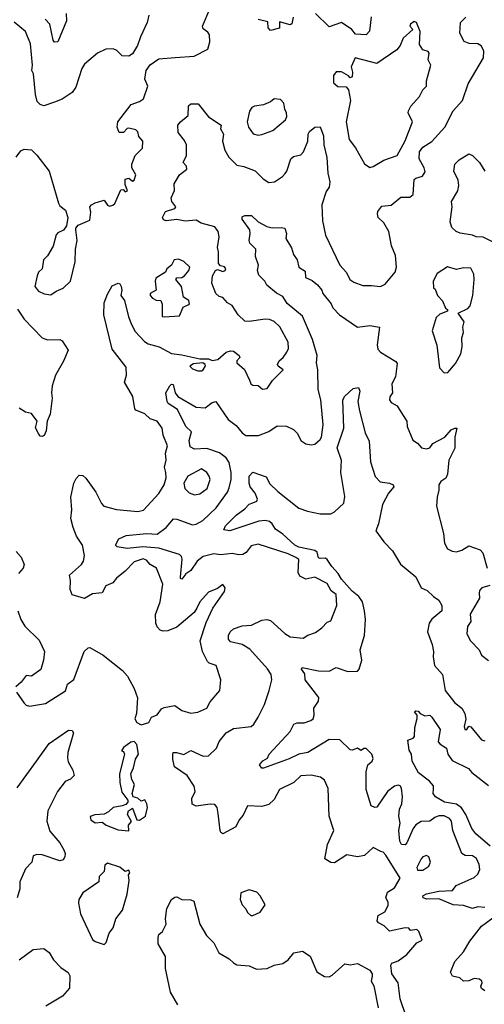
# Model space of a CAD drawing. Extents: x 1995161 to 2088924, y 769148 to 906007.
# Tile 29 of 256: x 2012189 to 2014812, y 794624 to 800181. Entities that reach past the tile are written whole.
import ezdxf

# ---------------------------------------------------------------- set-up
doc = ezdxf.new("R2010")
doc.units = 0

msp = doc.modelspace()

# ---------------------------------------------------------------- linework, layer by layer
at = {"layer": '0CON20XD'}
for points in [[(2012917.1, 800207.1), (2012907.9, 800165), (2012870, 800085), (2012854.7, 800035.3), (2012825, 799988), (2012805, 799974.2), (2012767.3, 799977.3), (2012737.9, 800007.9), (2012716.8, 800016.8), (2012675, 800015.4), (2012627.5, 799992.5), (2012555, 799930), (2012540, 799905), (2012505, 799800), (2012485, 799770), (2012427.9, 799732.1), (2012385, 799714.6), (2012325, 799695.6), (2012305, 799702.9), (2012288.4, 799718.4), (2012277.8, 799757.8), (2012267.1, 799875), (2012258.2, 799895), (2012261.8, 799925), (2012250, 800045), (2012221.9, 800115), (2012157.2, 800167.2)], [(2012168.8, 799405), (2012195, 799440), (2012215, 799450.8), (2012255, 799446), (2012286.2, 799416.2), (2012355.4, 799325), (2012407.1, 799145), (2012415, 799130), (2012448.1, 799105), (2012460, 799065), (2012452.8, 799017.2), (2012436.6, 798993.4), (2012405, 798978.6), (2012395, 798966), (2012378.1, 798901.9), (2012345, 798848), (2012323.6, 798825), (2012315.7, 798775), (2012295.5, 798755), (2012287.7, 798735), (2012275.3, 798675), (2012295, 798648.2), (2012326.8, 798633.2), (2012365, 798628.2), (2012395, 798649.1), (2012434, 798665), (2012475.7, 798705), (2012502.2, 798815), (2012503.3, 798885), (2012512.5, 798935), (2012506, 798994), (2012505.7, 799005), (2012518.3, 799021.7), (2012585, 799050), (2012590, 799095), (2012584.2, 799125), (2012594, 799135), (2012615, 799148), (2012665, 799162.5), (2012685, 799134), (2012695, 799128.8), (2012715, 799133.8), (2012726.3, 799143.7), (2012760, 799220), (2012772.5, 799222.5), (2012785, 799210), (2012797.7, 799215), (2012785, 799250), (2012785, 799280), (2012805, 799286.2), (2012825, 799270), (2012835.8, 799275), (2012844, 799305), (2012821.4, 799345), (2012821.9, 799365), (2012840, 799415), (2012882, 799455), (2012884.5, 799495), (2012862.1, 799522.1), (2012855, 799547.1), (2012845, 799558.4), (2012805, 799568.2), (2012795, 799566.8), (2012774.2, 799545), (2012750.5, 799545), (2012739.1, 799575), (2012742.7, 799605), (2012818.5, 799701.5), (2012865, 799718.9), (2012887.1, 799735), (2012911.4, 799805), (2012895.7, 799845), (2012902.5, 799895), (2012925, 799926.2), (2012975, 799960.8), (2013066.7, 799966.7), (2013174.1, 799975.9), (2013250.6, 800015), (2013261.5, 800055), (2013259.6, 800095), (2013251.1, 800111.1), (2013225, 800129.2), (2013221.4, 800145), (2013264.4, 800245)], [(2012451.9, 800215), (2012452.9, 800175), (2012405, 800056.2), (2012385, 800054.3), (2012377.5, 800065), (2012358.1, 800155), (2012333.4, 800183.4)], [(2014172.1, 800197.9), (2014163.4, 800116.6), (2014143.9, 800096.1), (2014085, 800100), (2014064.7, 800124.7), (2014005, 800165.8), (2013935, 800140), (2013859.2, 800215)], [(2012491.1, 797315), (2012477.5, 797365), (2012482.7, 797415), (2012478.5, 797485), (2012494.7, 797565.3), (2012507.9, 797592.1), (2012525, 797609.4), (2012545, 797608.9), (2012562.6, 797592.6), (2012619.4, 797515), (2012650.4, 797450.4), (2012664.4, 797435), (2012735.5, 797415.5), (2012855, 797405.9), (2012887.5, 797412.5), (2012975, 797507.1), (2013003.6, 797556.4), (2013015.4, 797595), (2013014.5, 797625), (2013005.6, 797655), (2013016.2, 797695), (2013011.8, 797735), (2013023.8, 797775), (2012998.2, 797835), (2012993.8, 797875), (2012964, 797914), (2012925, 797927.7), (2012895, 797955.6), (2012845, 797976.7), (2012838.8, 797985), (2012826.7, 798055), (2012780, 798135), (2012791.2, 798175), (2012789.2, 798219.2), (2012710.7, 798320.7), (2012664.1, 798515), (2012666.6, 798583.4), (2012685, 798632), (2012710.8, 798679.2), (2012745, 798692.9), (2012755, 798689.4), (2012762.2, 798675), (2012766.2, 798655), (2012759.5, 798625), (2012780, 798595), (2012803.4, 798503.4), (2012820.8, 798460.8), (2012841.5, 798421.5), (2012893.6, 798363.6), (2012915, 798351.7), (2012977.1, 798335), (2013045, 798296.9), (2013105, 798290), (2013205, 798267.1), (2013255, 798267.5), (2013275, 798257.5), (2013308, 798262), (2013355, 798304.3), (2013378.3, 798311.7), (2013395, 798310), (2013428, 798285), (2013432, 798275), (2013414, 798255), (2013414, 798245), (2013457.4, 798207.4), (2013486.2, 798146.2), (2013494, 798125), (2013505, 798117.5), (2013535, 798115.8), (2013560, 798095), (2013585, 798098.8), (2013616.7, 798145), (2013675.8, 798205), (2013647.5, 798225), (2013643.8, 798235), (2013654, 798255), (2013676.7, 798273.3), (2013697.5, 798305), (2013705.7, 798325), (2013705, 798360), (2013657.5, 798447.5), (2013625, 798476.8), (2013598.4, 798488.4), (2013575, 798490.7), (2013485, 798476.6), (2013459.9, 798479.9), (2013422.5, 798515), (2013388.1, 798568.1), (2013362.7, 798582.7), (2013335, 798612.9), (2013315, 798619.4), (2013295.4, 798635), (2013273.9, 798693.9), (2013277.8, 798735), (2013295, 798766), (2013305, 798770.8), (2013335, 798759.6), (2013347.9, 798765), (2013352.7, 798775), (2013345.6, 798785.6), (2013321.8, 798791.8), (2013310.6, 798805), (2013310.4, 798870.4), (2013304.7, 798895), (2013315.4, 798955), (2013310, 798985), (2013291.2, 799011.2), (2013212.6, 799032.6), (2013185, 799050), (2013123.8, 799043.8), (2013075, 799053.1), (2013015, 799045.4), (2013001.3, 799051.3), (2012994.6, 799065), (2013012.1, 799097.9), (2013064.2, 799115), (2013070.5, 799125), (2013048.6, 799155), (2013044.2, 799175), (2013063, 799217), (2013061.1, 799255), (2013090.5, 799305), (2013133, 799337), (2013130.5, 799355), (2013112.5, 799375), (2013131.4, 799415), (2013130, 799475), (2013119.1, 799499.1), (2013083.8, 799545), (2013081.2, 799585), (2013096.2, 799605), (2013140, 799640), (2013142.7, 799695), (2013154.6, 799705.4), (2013196, 799706), (2013255, 799632), (2013326, 799585), (2013321.5, 799565), (2013339.5, 799535), (2013333.2, 799495), (2013346.7, 799445), (2013368.6, 799405), (2013415, 799360), (2013455, 799352.5), (2013517.6, 799327.6), (2013563, 799283), (2013595, 799261.5), (2013628, 799265), (2013672.5, 799295), (2013687.8, 799312.2), (2013697.1, 799325), (2013719.4, 799395), (2013735, 799407.8), (2013775, 799418.8), (2013790.4, 799435), (2013814.7, 799495), (2013817.4, 799535), (2013825, 799550.4), (2013855, 799574.1), (2013885, 799575.6), (2013903.8, 799525), (2013905.3, 799475.3), (2013923.5, 799403.5), (2013929.2, 799315), (2013940, 799265), (2013936.4, 799235), (2013918.6, 799211.4), (2013894.5, 799135), (2013898.2, 799045), (2013914.4, 798965), (2013995.5, 798795), (2014033.6, 798753.6), (2014052.7, 798715), (2014075, 798698.9), (2014125, 798680.6), (2014175, 798681.4), (2014225, 798674.2), (2014251.7, 798688.3), (2014308.8, 798755), (2014315.8, 798785), (2014310.7, 798849.3), (2014287.8, 798905), (2014273.5, 798985), (2014245, 799033.5), (2014213.3, 799065), (2014207.8, 799085), (2014210.9, 799099.1), (2014232.5, 799127.5), (2014285, 799134.5), (2014341.2, 799178.8), (2014391.3, 799178.7), (2014410.8, 799195), (2014415, 799278), (2014425, 799287.3), (2014462.3, 799297.7), (2014478.6, 799321.4), (2014472.6, 799345), (2014443.7, 799395), (2014445, 799435.7), (2014465, 799461.8), (2014515.9, 799494.1), (2014588.7, 799575), (2014635, 799666), (2014688.9, 799725), (2014721.2, 799818.8), (2014807.9, 799965), (2014809.3, 800005), (2014793.8, 800033.8), (2014775, 800043.9), (2014726.8, 800046.7), (2014697.1, 800057.1), (2014673.4, 800105), (2014676.5, 800165), (2014706.6, 800195)], [(2013732, 800195), (2013725, 800157.5), (2013715, 800152.2), (2013655, 800168.8), (2013655, 800133.8), (2013605, 800120), (2013591.2, 800135), (2013589.7, 800169.7), (2013535, 800182.5)], [(2014165, 799347.1), (2014185, 799351.9), (2014245, 799387.5), (2014320, 799415), (2014365, 799497.8), (2014405.8, 799605), (2014381.4, 799655), (2014383.4, 799666.6), (2014397.6, 799692.4), (2014445, 799747.1), (2014464.7, 799785.3), (2014484.5, 799805.5), (2014486.2, 799835), (2014510, 799925), (2014494.2, 799955), (2014501.2, 799991.2), (2014495, 800001.2), (2014465, 800010), (2014445, 800040), (2014448.8, 800115), (2014429.2, 800165), (2014415, 800171.1), (2014394.6, 800155), (2014391.5, 800145), (2014407.5, 800125), (2014354, 800076), (2014336.8, 800035), (2014318.4, 800011.6), (2014205, 799934.1), (2014082.5, 799965), (2014060.6, 799915), (2014067.8, 799885), (2014065, 799857.5), (2014055, 799853.3), (2014044.3, 799864.3), (2014005, 799886.4), (2013975, 799886.2), (2013960, 799865), (2013961.2, 799825), (2013985, 799803.3), (2014032.7, 799802.7), (2014045.6, 799785.6), (2014055.5, 799725), (2014032.2, 799605), (2014049.5, 799505), (2014085, 799457.5), (2014135, 799367.5), (2014165, 799347.1)], [(2013535, 799530), (2013555, 799533.1), (2013618.1, 799555), (2013688.8, 799615), (2013696.2, 799635), (2013695.6, 799655), (2013685.7, 799675), (2013680.3, 799710.3), (2013661.3, 799731.3), (2013625.5, 799734.5), (2013605, 799718.1), (2013565, 799700.5), (2013515, 799693.1), (2013499.4, 799685), (2013486.7, 799665), (2013472.2, 799605), (2013480.5, 799575), (2013506, 799536), (2013535, 799530)], [(2014895, 798909.1), (2014805, 798953.9), (2014765, 798954.4), (2014745, 798965.5), (2014675, 798976), (2014652.5, 798985), (2014628.3, 799008.3), (2014619.6, 799039.6), (2014630.7, 799125), (2014625.6, 799155), (2014661.9, 799215), (2014668.5, 799245), (2014664.5, 799275), (2014638.9, 799325), (2014644.3, 799365), (2014670.3, 799389.7), (2014725, 799424.2), (2014745, 799414.2), (2014785, 799374.3), (2014813.8, 799325)], [(2013371.1, 797538.9), (2013382, 797585), (2013383.5, 797625), (2013371, 797681), (2013355, 797708), (2013316.1, 797736.1), (2013245, 797760), (2013175, 797757.3), (2013150.6, 797770.6), (2013145.5, 797805), (2013159.4, 797855), (2013126.4, 797885), (2013080, 797980), (2013026.9, 798015), (2013020.9, 798025), (2013014.6, 798075), (2013035.7, 798115), (2013045, 798124.3), (2013055, 798121.4), (2013066.2, 798075), (2013081.5, 798055), (2013185, 797994.7), (2013235, 797990.4), (2013275, 798020), (2013296.3, 798026.3), (2013366.4, 797925), (2013410.1, 797890.1), (2013445, 797848.5), (2013465, 797833.8), (2013536, 797834), (2013595, 797855.7), (2013642, 797888), (2013695, 797886.9), (2013735, 797868.6), (2013757.1, 797845), (2013776.2, 797805), (2013805, 797787.8), (2013835, 797782.1), (2013854.5, 797785.5), (2013885, 797810.8), (2013892.5, 797825), (2013901.1, 797895), (2013889.6, 798035), (2013873, 798093), (2013872.2, 798205), (2013863.8, 798245), (2013868, 798285), (2013841.8, 798375), (2013785, 798507.1), (2013699.4, 798579.4), (2013675, 798618.9), (2013638.1, 798638.1), (2013583.1, 798683.1), (2013573.6, 798705), (2013539.1, 798739.1), (2013532.2, 798765), (2013537.5, 798795), (2013520.5, 798845), (2013521.2, 798885), (2013488.9, 798918.9), (2013483.9, 798935), (2013490.8, 798975), (2013487.2, 798995), (2013443.8, 799055), (2013445, 799068.8), (2013460, 799075), (2013497.5, 799075), (2013535, 799040), (2013583.7, 799013.7), (2013615, 799005.8), (2013665, 799008.9), (2013685, 799004), (2013695.7, 798975), (2013692, 798945), (2013722.6, 798892.6), (2013734.5, 798855), (2013755.4, 798825), (2013764.4, 798785), (2013801.2, 798761.2), (2013801.8, 798725), (2013839.4, 798709.4), (2013870.5, 798685), (2013893.5, 798655), (2013900.8, 798635), (2013947, 798577), (2013956.7, 798555), (2013995, 798514.7), (2014095, 798445.5), (2014165, 798454.4), (2014220, 798445), (2014206.9, 798345), (2014210.5, 798320.5), (2014225, 798304.3), (2014312.3, 798252.3), (2014320.5, 798240.5), (2014310.9, 798165), (2014290, 798125), (2014292.9, 798075), (2014278, 798052), (2014276.8, 798035), (2014285, 798020.7), (2014320.6, 798000.6), (2014336.2, 797973.8), (2014374.4, 797915), (2014375.8, 797885), (2014407.5, 797807.5), (2014435, 797790), (2014457.5, 797765), (2014485, 797759.1), (2014505, 797764), (2014521.4, 797788.6), (2014588.1, 797825), (2014625, 797865.8), (2014645, 797876), (2014656, 797875), (2014644.6, 797825.4), (2014645, 797762), (2014610.9, 797695), (2014603.8, 797615), (2014595, 797593.6), (2014565.4, 797574.6), (2014554.3, 797555), (2014555.5, 797525), (2014545.6, 797485), (2014542.2, 797435), (2014580.9, 797280.9), (2014587.2, 797227.2), (2014603.7, 797193.7), (2014630.3, 797180.3), (2014655, 797178.1), (2014685, 797187.1), (2014725, 797211.9), (2014788.8, 797188.8), (2014802.6, 797172.6), (2014828.1, 797085)], [(2013005, 798504.4), (2013091.3, 798508.7), (2013111.9, 798558.1), (2013147.2, 798575), (2013142.9, 798595), (2013113.5, 798615), (2013102.5, 798675), (2013070, 798715), (2013076.7, 798723.3), (2013105, 798726.4), (2013119.1, 798735), (2013144.4, 798765), (2013149.4, 798785), (2013115, 798816.2), (2013085, 798828.6), (2013060, 798825), (2013046.7, 798795), (2013020, 798775), (2013012.5, 798755), (2012958.3, 798721.7), (2012952.9, 798705), (2012960, 798655), (2012925.5, 798635), (2012925.5, 798625), (2012938.9, 798608.9), (2012958.7, 798598.7), (2012985.8, 798595), (2012992.9, 798575), (2012993.3, 798505), (2013005, 798504.4)], [(2014585, 798188.6), (2014605, 798189.2), (2014649.8, 798240.2), (2014679.4, 798295), (2014687.1, 798335), (2014685.6, 798385), (2014694.4, 798415), (2014690, 798445), (2014698.1, 798475), (2014663.3, 798525), (2014718.5, 798551.5), (2014731.9, 798565), (2014747.5, 798625), (2014754.6, 798715), (2014753.3, 798745), (2014735, 798777.5), (2014695, 798780), (2014655, 798771.4), (2014604.5, 798785.5), (2014545, 798748.8), (2014522.7, 798705), (2014525, 798667.5), (2014535, 798660), (2014546.7, 798625), (2014575, 798593.3), (2014593.3, 798553.3), (2014603.3, 798545), (2014603.3, 798535), (2014561.4, 798518.6), (2014540.2, 798499.8), (2014516.5, 798425), (2014543.2, 798343.2), (2014558.6, 798215), (2014585, 798188.6)], [(2012176.5, 798546.5), (2012215, 798490), (2012315, 798386), (2012345, 798374.4), (2012416.2, 798376.2), (2012428.3, 798368.3), (2012462.9, 798315), (2012436.4, 798253.6), (2012391.9, 798175), (2012371.9, 798115), (2012367.8, 798075), (2012372.7, 798045), (2012361.8, 797955), (2012343.8, 797915), (2012338.9, 797861.1), (2012326.8, 797833.2), (2012315, 797827.5), (2012305, 797830.8), (2012295.7, 797845), (2012278.1, 797878.1), (2012287.4, 797915), (2012255, 797957.4), (2012220.8, 797965), (2012185, 797987.8)], [(2013215, 798198.5), (2013225, 798204.4), (2013237.1, 798227.1), (2013235.6, 798235.6), (2013223.6, 798243.6), (2013170.9, 798239.1), (2013150, 798225), (2013165, 798209.4), (2013195, 798199.5), (2013215, 798198.5)], [(2014815, 795169.6), (2014775, 795172.9), (2014745, 795164.5), (2014695, 795181), (2014635.4, 795185.4), (2014555, 795219.4), (2014486.8, 795216.8), (2014466.5, 795225), (2014465.5, 795235), (2014485, 795247.4), (2014555, 795261.6), (2014631.2, 795265), (2014652.5, 795295), (2014755, 795339.1), (2014775, 795358.5), (2014785.4, 795385), (2014782.7, 795412.7), (2014766.7, 795446.7), (2014745, 795461.8), (2014703.5, 795463.5), (2014683.9, 795473.9), (2014633.6, 795603.6), (2014626.9, 795656.9), (2014615, 795671.6), (2014585, 795687.4), (2014555, 795687.3), (2014531.7, 795678.3), (2014505, 795656.7), (2014455, 795655.3), (2014425, 795637.1), (2014409.4, 795615), (2014374, 795535), (2014365, 795524.4), (2014344.7, 795525), (2014335, 795544.2), (2014328.8, 795605), (2014336, 795645), (2014329, 795685), (2014332.8, 795725), (2014345.3, 795755), (2014349.3, 795795), (2014343.5, 795843.5), (2014336.2, 795856.2), (2014325, 795860), (2014305, 795854.4), (2014264.8, 795825.2), (2014205, 795735.5), (2014193.6, 795733.7), (2014173.8, 795743.8), (2014144.6, 795835), (2014144.1, 795935.9), (2014154.7, 795975.3), (2014179.2, 795995), (2014185, 796010), (2014176, 796035), (2014145, 796067.5), (2014133, 796067), (2014115, 796056.7), (2014095, 796070), (2014065, 796058.1), (2014055, 796060), (2013996.4, 796116.4), (2013935, 796118.7), (2013815.7, 796044.3), (2013765, 796035.4), (2013710.9, 796009.1), (2013565, 795956.2), (2013555, 795956.4), (2013543.4, 795975), (2013562.3, 795997.7), (2013587.4, 796012.6), (2013596.7, 796035), (2013715, 796163.1), (2013735.8, 796205), (2013755, 796212.5), (2013795, 796212.7), (2013832.2, 796225), (2013845, 796235.7), (2013850.3, 796255), (2013848.6, 796295), (2013875.8, 796335), (2013877.5, 796355), (2013800.6, 796455), (2013798.3, 796488.3), (2013780, 796515), (2013782.5, 796525), (2013875, 796505.5), (2013935, 796504.4), (2013975, 796523.8), (2014041.8, 796501.8), (2014095, 796503.6), (2014105.3, 796515), (2014120, 796565), (2014111.7, 796625), (2014134.7, 796705), (2014140.3, 796795), (2014135.9, 796845), (2014123.2, 796895), (2014103.4, 796925), (2014065.9, 796955.9), (2014005, 797022.5), (2013986.7, 797055), (2013950, 797095), (2013923.8, 797135), (2013915, 797141.6), (2013885, 797139.6), (2013875, 797144.3), (2013867.6, 797175), (2013854.8, 797184.8), (2013765, 797204.5), (2013742.5, 797215), (2013675, 797276.8), (2013632.1, 797305), (2013614.6, 797335), (2013598.7, 797348.7), (2013574.3, 797354.2), (2013539.1, 797350.9), (2013375, 797296), (2013340.7, 797300.7), (2013350, 797325), (2013410.4, 797385), (2013460.4, 797419.6), (2013485, 797446.5), (2013504.5, 797454.5), (2013527, 797463), (2013532.1, 797475), (2013518.1, 797508.1), (2013490, 797545), (2013483.9, 797565), (2013484.3, 797605), (2013505, 797626.2), (2013579.8, 797599.8), (2013601.6, 797561.6), (2013647, 797517), (2013765, 797423.8), (2013813, 797407), (2013885, 797392.5), (2013945, 797392.2), (2013965, 797403.1), (2014017.7, 797452.3), (2014025, 797490), (2014000.8, 797625), (2014006.2, 797693.8), (2013981.6, 797765), (2014018.4, 797875), (2014012.9, 798035), (2014025, 798055.8), (2014070.6, 798099.4), (2014101.2, 798105), (2014109.1, 798085), (2014098.1, 798025), (2014106.5, 797973.5), (2014138.3, 797848.3), (2014161.1, 797801.1), (2014168.9, 797685), (2014195, 797602), (2014223.3, 797573.3), (2014276.7, 797565), (2014296.4, 797556.4), (2014300.8, 797545), (2014270.8, 797509.2), (2014236.4, 797443.6), (2014214.4, 797335), (2014198.8, 797295), (2014245, 797232.9), (2014293.8, 797183.8), (2014338, 797108), (2014425.4, 797035.4), (2014455.8, 796975), (2014488.9, 796958.9), (2014524.4, 796925), (2014555.4, 796905.4), (2014572.5, 796875), (2014571.5, 796845), (2014515, 796796.9), (2014499.6, 796775), (2014490.8, 796725), (2014517.1, 796655), (2014525.4, 796615), (2014522.3, 796585), (2014530, 796535), (2014575.8, 796485.8), (2014591.2, 796395), (2014645.4, 796325.4), (2014685.6, 796295), (2014701.9, 796265), (2014708, 796232), (2014698.3, 796191.7), (2014701.2, 796175), (2014712.5, 796175), (2014725, 796192.5), (2014735, 796188.8), (2014795, 796115.8), (2014815, 796111.4)], [(2013175, 797499.5), (2013205, 797504.4), (2013247.3, 797535), (2013263.5, 797585), (2013258.9, 797605), (2013244.5, 797625), (2013215, 797645.3), (2013137.8, 797605), (2013115.8, 797565), (2013121.9, 797535), (2013145, 797510.5), (2013175, 797499.5)], [(2014370, 794555), (2014337.1, 794655), (2014324.4, 794745), (2014289.2, 794795), (2014283.8, 794845), (2014290, 794855), (2014325, 794868.6), (2014375, 794904), (2014430, 794970), (2014460, 794985), (2014442.5, 795035), (2014430, 795045), (2014395, 795040), (2014385, 795053.3), (2014365, 795054.3), (2014277, 795037), (2014246, 795066), (2014215, 795082.5), (2014207.1, 795095), (2014211.8, 795125), (2014250, 795145), (2014269.2, 795180.8), (2014269.2, 795199.2), (2014255.6, 795225), (2014265, 795256.2), (2014305, 795280), (2014336, 795335), (2014255, 795466.2), (2014241.4, 795481.4), (2014226.9, 795486.9), (2014185, 795508.8), (2014135, 795463.6), (2014095, 795456.3), (2014035, 795466.4), (2013965, 795421.8), (2013945, 795424.5), (2013912, 795445), (2013925.6, 795525), (2013962, 795605), (2013935.3, 795685), (2013931.1, 795841.1), (2013909.5, 795889.5), (2013886.1, 795906.1), (2013835, 795916.2), (2013775, 795912.7), (2013735.5, 795874.5), (2013655.4, 795835), (2013625, 795778.8), (2013595, 795751.1), (2013555, 795739.1), (2013475, 795744), (2013449.8, 795690.2), (2013428.1, 795665), (2013408.2, 795625), (2013335, 795586), (2013325, 795592.5), (2013321.1, 795605), (2013310.1, 795700.1), (2013302.9, 795735), (2013290.5, 795750.5), (2013265, 795752.9), (2013185, 795742.2), (2013162.8, 795752.8), (2013160.3, 795785), (2013180, 795825), (2013174.6, 795855), (2013135, 795914.5), (2013063.3, 795963.3), (2013053.2, 796005), (2013053.6, 796036.4), (2013056, 796044), (2013074.4, 796045.6), (2013115, 796033.2), (2013155, 796055.3), (2013225, 796023.8), (2013255, 796025.4), (2013300.7, 796069.2), (2013315, 796107.5), (2013354, 796155), (2013395, 796180), (2013495, 796191.1), (2013510.6, 796205), (2013535, 796244.2), (2013570.8, 796315), (2013597.1, 796395), (2013611.9, 796455), (2013607.5, 796485), (2013587.7, 796517.7), (2013487.6, 796627.6), (2013445, 796654.6), (2013379.4, 796669.4), (2013367.8, 796685), (2013367.5, 796705), (2013376.7, 796725), (2013395, 796743.3), (2013445, 796759.6), (2013496.6, 796763.4), (2013555, 796792.3), (2013583.8, 796796.2), (2013605, 796790.5), (2013685, 796717.1), (2013715, 796698.1), (2013789.5, 796690.5), (2013815, 796706.7), (2013858.6, 796721.4), (2013895, 796747.5), (2013925, 796780.8), (2013945, 796788.8), (2013978.2, 796875), (2013976.2, 796936.2), (2013947.6, 796957.6), (2013925, 796999.5), (2013855, 797035.3), (2013803.8, 797023.8), (2013769.7, 797039.7), (2013761, 797061), (2013764.4, 797134.4), (2013748, 797145), (2013705.2, 797165.2), (2013535, 797220), (2013495, 797211.9), (2013466.6, 797173.4), (2013447.9, 797162.1), (2013425, 797159.7), (2013388, 797168), (2013325, 797161.2), (2013285, 797165.9), (2013225, 797151.2), (2013190, 797125), (2013155, 797072.3), (2013127.3, 797052.7), (2013105, 797022.5), (2013096.4, 797026.4), (2013096, 797035), (2013106.2, 797136.2), (2013101.9, 797151.9), (2013091.7, 797161.7), (2012975, 797197.9), (2012884, 797206), (2012795, 797196.8), (2012740, 797205), (2012728.8, 797215), (2012749.4, 797250.6), (2012790.3, 797269.7), (2012905, 797280), (2012965, 797276.7), (2013016, 797315), (2013056.9, 797363.1), (2013075, 797361.9), (2013165, 797329.2), (2013185, 797334.2), (2013222.7, 797355), (2013297.5, 797425), (2013361.8, 797515), (2013371.1, 797538.9)], [(2012170, 796385), (2012213.6, 796323.6), (2012225, 796312.5), (2012245, 796306.7), (2012335, 796321.2), (2012446.9, 796393.1), (2012459.7, 796430.3), (2012495, 796456.7), (2012553.3, 796615), (2012575, 796636.2), (2012585, 796636.7), (2012660, 796595), (2012768.3, 796508.3), (2012798, 796475), (2012835, 796406.2), (2012853.2, 796353.2), (2012848.8, 796265), (2012838.8, 796235), (2012850, 796215), (2012875, 796200.8), (2012918.8, 796215), (2012933.8, 796245), (2012965, 796257.5), (2012988.7, 796291.3), (2013005, 796299.2), (2013065, 796310.8), (2013105, 796280.9), (2013155, 796267.5), (2013195, 796272.9), (2013245, 796295.6), (2013265, 796330.8), (2013318, 796395), (2013324.4, 796455), (2013297.8, 796535), (2013258.8, 796548.8), (2013248.5, 796558.5), (2013220.5, 796615), (2013208.2, 796675), (2013241, 796779), (2013279.8, 796860.2), (2013345.7, 796954.3), (2013348.6, 796975), (2013335, 796993.8), (2013305, 796970), (2013255, 796950), (2013205.7, 796895), (2013189.7, 796860.3), (2013174, 796835), (2013075, 796751.9), (2013025, 796730.9), (2012999.1, 796729.1), (2012982, 796735), (2012965, 796753.8), (2012957.8, 796775), (2012955.8, 796824.2), (2012982.1, 796895), (2012996.8, 796995), (2012960.4, 797085), (2012926.1, 797106.1), (2012905, 797130.7), (2012885, 797137.6), (2012835, 797121.8), (2012785, 797068.1), (2012735, 797028.5), (2012715, 797001.5), (2012675, 796985.5), (2012653.7, 796946.3), (2012599.5, 796940.5), (2012555, 796913.3), (2012485, 796934.2), (2012473.6, 796965), (2012476, 797015), (2012470.8, 797045), (2012538.5, 797105), (2012549.3, 797125), (2012554.1, 797155.9), (2012542.9, 797215), (2012510, 797265), (2012491.1, 797315)], [(2012169.5, 797179.5), (2012197.3, 797147.3), (2012214.5, 797105), (2012208.8, 797085), (2012181.9, 797055)], [(2014842.7, 796987.3), (2014797.1, 796975), (2014785, 796960), (2014782.5, 796945), (2014784, 796915), (2014731.1, 796825), (2014735.4, 796784.6), (2014716.2, 796755), (2014713.8, 796715), (2014734.4, 796675), (2014782.5, 796625), (2014795, 796594), (2014835, 796563.3)], [(2012178, 796845), (2012196, 796795), (2012217.9, 796757.9), (2012299.1, 796679.1), (2012329.2, 796615), (2012323.3, 796565), (2012307.3, 796512.7), (2012255, 796476), (2012225, 796480), (2012197.7, 796442.3), (2012167.5, 796415)], [(2014845.5, 795515.5), (2014763.8, 795585), (2014741.1, 795615), (2014707.7, 795695), (2014682.4, 795732.4), (2014655, 795753.2), (2014586, 795765), (2014536.7, 795795), (2014522.9, 795812.9), (2014525, 795840), (2014525.7, 795855.7), (2014502.7, 795882.7), (2014440.6, 795930.6), (2014404.4, 795995), (2014400, 796035), (2014387, 796057), (2014380, 796115), (2014410, 796125), (2014417.5, 796135), (2014420, 796185), (2014433, 796237), (2014432.5, 796255), (2014417.5, 796275), (2014425, 796280), (2014438.8, 796278.8), (2014450, 796265), (2014475, 796252.5), (2014503.9, 796256.1), (2014515.6, 796245), (2014561.9, 796175), (2014552, 796105), (2014561.9, 796091.9), (2014598.5, 796068.5), (2014606.2, 796035), (2014630, 796000), (2014722.5, 795955), (2014742.1, 795932.1), (2014835, 795858.2)], [(2012174.1, 795845.9), (2012283.5, 795995), (2012355.3, 796094.7), (2012465, 796171.5), (2012485, 796168.6), (2012492.2, 796155), (2012461.1, 796045), (2012458.5, 796015), (2012461.8, 795991.8), (2012488.6, 795945), (2012496, 795915), (2012476.2, 795895), (2012445, 795880.8), (2012402.9, 795825), (2012347.8, 795715), (2012342.8, 795657.2), (2012359.9, 795599.9), (2012415.4, 795535), (2012437.5, 795495), (2012446.5, 795475), (2012444.5, 795455), (2012435, 795438.9), (2012415, 795433.1), (2012315, 795467.5), (2012285, 795469.5), (2012265, 795460.9), (2012256.5, 795425), (2012221.6, 795388.4), (2012188.8, 795315), (2012189.6, 795275), (2012174.5, 795225)], [(2012805, 795603.3), (2012802.5, 795635), (2012820, 795655), (2012797.5, 795695), (2012803.6, 795716.4), (2012825, 795730), (2012850, 795665), (2012865, 795663.3), (2012898.8, 795685), (2012910, 795735), (2012907.5, 795755), (2012895, 795777.5), (2012875, 795770), (2012855, 795787.5), (2012830, 795795), (2012823.6, 795813.6), (2012836.7, 795865), (2012822.7, 795892.7), (2012816.7, 795925), (2012831.7, 795958.3), (2012842.7, 796007.3), (2012858.8, 796035), (2012850.8, 796090.8), (2012835, 796107.5), (2012816.4, 796103.6), (2012775, 796072.5), (2012763.3, 796055), (2012775, 796050), (2012780, 796035), (2012752.5, 795925), (2012754.3, 795875), (2012765, 795820), (2012800, 795775), (2012800, 795765), (2012788.3, 795751.7), (2012767.1, 795742.9), (2012715.8, 795734.2), (2012690.7, 795709.3), (2012665, 795696.7), (2012613.6, 795693.6), (2012586.2, 795683.8), (2012590, 795665), (2012615, 795647.1), (2012655, 795651.2), (2012677.5, 795635), (2012745, 795608.8), (2012805, 795603.3)], [(2014435, 795380), (2014465, 795381.4), (2014497.6, 795402.4), (2014507.5, 795425), (2014498.8, 795455), (2014485, 795463.8), (2014465, 795456), (2014456, 795445), (2014431.2, 795395), (2014435, 795380)], [(2012665, 794961.2), (2012677.5, 794972.5), (2012694.3, 795025), (2012715.8, 795055), (2012732, 795105), (2012770, 795155), (2012795.9, 795245.9), (2012807.2, 795322.8), (2012803.3, 795355), (2012811.2, 795365), (2012805, 795381.2), (2012785, 795372.5), (2012755, 795396.7), (2012685, 795420), (2012670.3, 795409.7), (2012666, 795374), (2012637.5, 795345), (2012636.2, 795315), (2012545, 795252.9), (2012522.5, 795215), (2012520, 795195), (2012531.4, 795135), (2012600, 794990), (2012615, 794977.1), (2012665, 794961.2)], [(2013505, 795124), (2013545.7, 795144.3), (2013574.2, 795185), (2013546.2, 795235), (2013527, 795257), (2013485, 795270), (2013436.7, 795253.3), (2013434.2, 795215), (2013444, 795185), (2013465, 795163.3), (2013475, 795142), (2013494.4, 795124.4), (2013505, 795124)], [(2013080.9, 794620.9), (2013041.1, 794691.1), (2013012.2, 794825), (2013012.7, 794892.7), (2012971.4, 794965), (2012971.2, 795001.2), (2012975, 795017.1), (2012995.6, 795035), (2013015.6, 795075), (2013012.5, 795105), (2013020, 795165), (2013046.2, 795215), (2013065, 795228.8), (2013075, 795229.2), (2013105, 795215.7), (2013155, 795212.5), (2013171.2, 795205), (2013205.6, 795075), (2013242.7, 795012.7), (2013285, 794970.8), (2013313.7, 794913.7), (2013371.1, 794881.1), (2013395, 794856.9), (2013415, 794847.1), (2013485, 794840.5), (2013525, 794822.1), (2013585, 794826.2), (2013625, 794844.6), (2013675, 794853.1), (2013704.3, 794875), (2013736.8, 794913.2), (2013785, 794924.2), (2013828.8, 794895), (2013866.9, 794806.9), (2013910.3, 794780.3), (2013935, 794778.6), (2013952.7, 794787.3), (2014025, 794852.5), (2014055, 794846.2), (2014095, 794854), (2014165.6, 794815.6), (2014178.8, 794795), (2014178, 794782), (2014173.3, 794755), (2014188.3, 794728.3), (2014212.8, 794602.8)], [(2014815, 794699.5), (2014795, 794712.5), (2014792.2, 794725), (2014799.5, 794745), (2014797.5, 794755), (2014785, 794765.5), (2014755, 794769.2), (2014724.5, 794755.5), (2014693.7, 794753.7), (2014673, 794773), (2014632.2, 794782.2), (2014621.4, 794805), (2014644.6, 794865), (2014695, 794920.6), (2014729.5, 794980.5), (2014795.6, 795064.4), (2014858.8, 795111.2)], [(2012186.2, 794873.8), (2012265, 794932.3), (2012325, 794937.6), (2012355, 794915.6), (2012379.4, 794875), (2012421.3, 794831.3), (2012463.3, 794803.3), (2012471.2, 794785), (2012469.6, 794715), (2012430.4, 794669.6), (2012336.5, 794613.5)]]:
    msp.add_lwpolyline(points, dxfattribs=at)

doc.saveas('drawing.dxf')
